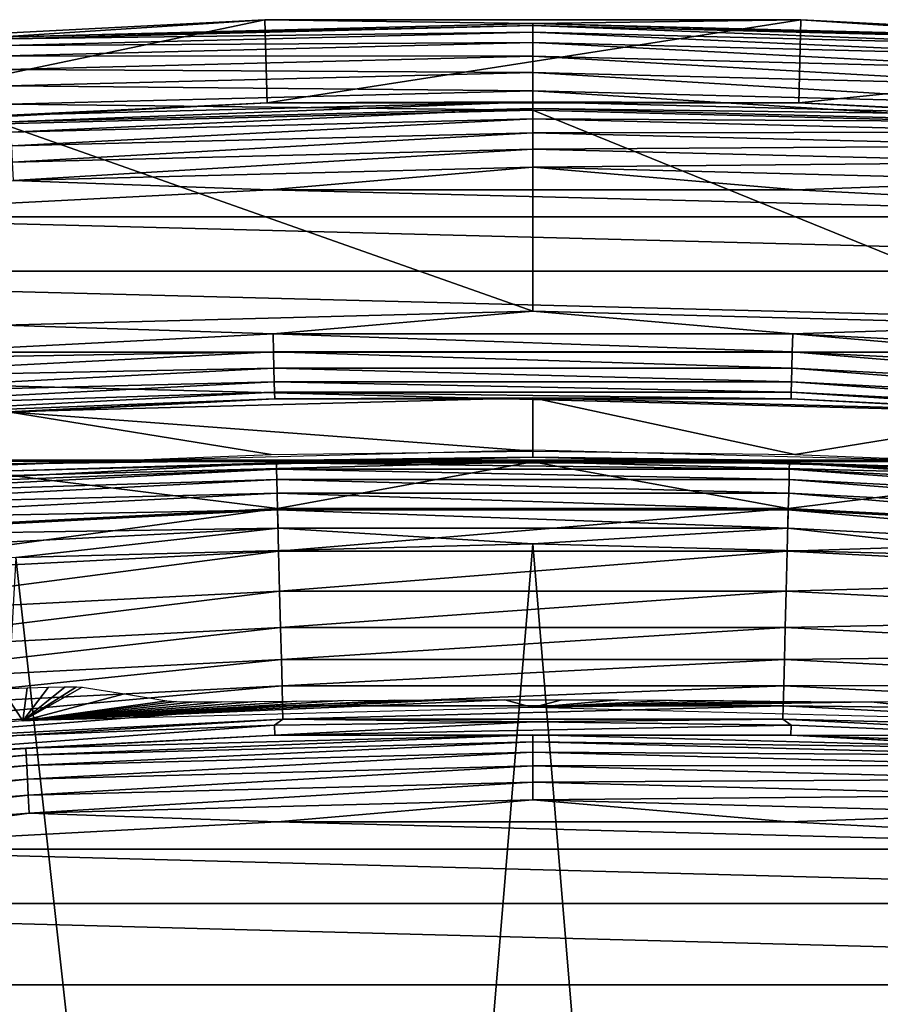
# Model space of a CAD drawing. Header units: millimetres. Extents: x -60 to 60, y -60 to 60.
# Tile 239 of 256: x -2.96 to 2, y 54.3 to 59.97. Entities that reach past the tile are written whole.
import ezdxf

# ---------------------------------------------------------------- set-up
doc = ezdxf.new("R2010")
doc.units = ezdxf.units.MM
doc.header["$LTSCALE"] = 81.481481
for name, color, linetype in [('1', 7, 'CONTINUOUS'), ('101', 7, 'CONTINUOUS'), ('113', 7, 'CONTINUOUS'), ('115', 7, 'CONTINUOUS'), ('117', 7, 'CONTINUOUS'), ('119', 7, 'CONTINUOUS'), ('120', 7, 'CONTINUOUS'), ('121', 7, 'CONTINUOUS'), ('122', 7, 'CONTINUOUS'), ('124', 7, 'CONTINUOUS'), ('2', 7, 'CONTINUOUS'), ('209', 7, 'CONTINUOUS'), ('226', 7, 'CONTINUOUS'), ('228', 7, 'CONTINUOUS'), ('265', 7, 'CONTINUOUS'), ('3', 7, 'CONTINUOUS'), ('99', 7, 'CONTINUOUS')]:
    doc.layers.add(name, color=color, linetype=linetype)

msp = doc.modelspace()

# ---------------------------------------------------------------- linework, layer by layer
at = {"layer": '1', "color": 7, "linetype": 'Continuous', "true_color": 0xf5f5f5}
for points in [[(-1.5195, 58.9916), (4.5542, 58.8352), (-4.5542, 58.8352), (-1.5195, 58.9916)], [(1.5195, 58.9916), (4.5542, 58.8352), (-1.5195, 58.9916), (1.5195, 58.9916)], [(-4.5542, 58.8352), (7.577, 58.5227), (-7.577, 58.5227), (-4.5542, 58.8352)], [(4.5542, 58.8352), (7.577, 58.5227), (-4.5542, 58.8352), (4.5542, 58.8352)], [(-7.577, 58.5227), (10.5796, 58.0551), (-10.5796, 58.0551), (-7.577, 58.5227)], [(7.577, 58.5227), (10.5796, 58.0551), (-7.577, 58.5227), (7.577, 58.5227)], [(-10.5796, 58.0551), (13.5542, 57.4335), (-13.5542, 57.4335), (-10.5796, 58.0551)], [(10.5796, 58.0551), (13.5542, 57.4335), (-10.5796, 58.0551), (10.5796, 58.0551)], [(13.5542, 57.4335), (0, 57.4234), (-13.5542, 57.4335), (13.5542, 57.4335)], [(0, 57.4234), (-3.0053, 57.3447), (-13.5542, 57.4335), (0, 57.4234)], [(3.0053, 57.3447), (0, 57.4234), (13.5542, 57.4335), (3.0053, 57.3447)]]:
    msp.add_3dface(points, dxfattribs=at)
at = {"layer": '101', "color": 7, "linetype": 'Continuous', "true_color": 0xf5f5f5}
for points in [[(0, 57.7914, 28.0087), (-3.0246, 57.7122, 28.0087), (0, 57.4857, 10.4913), (0, 57.7914, 28.0087)], [(1.5093, 57.4658, 10.4913), (0, 57.7914, 28.0087), (0, 57.4857, 10.4913), (1.5093, 57.4658, 10.4913)], [(3.0246, 57.7122, 28.0087), (0, 57.7914, 28.0087), (1.5093, 57.4658, 10.4913), (3.0246, 57.7122, 28.0087)], [(0, 57.4857, 10.4913), (-3.0246, 57.7122, 28.0087), (-1.5093, 57.4658, 10.4913), (0, 57.4857, 10.4913)], [(-1.5093, 57.4658, 10.4913), (-3.0246, 57.7122, 28.0087), (-3.0176, 57.4064, 10.4913), (-1.5093, 57.4658, 10.4913)], [(3.0176, 57.4064, 10.4913), (3.0246, 57.7122, 28.0087), (1.5093, 57.4658, 10.4913), (3.0176, 57.4064, 10.4913)]]:
    msp.add_3dface(points, dxfattribs=at)
at = {"layer": '113', "color": 7, "linetype": 'Continuous', "true_color": 0xf5f5f5}
for points in [[(-1.4888, 55.9057, -1.4215), (-4.4575, 55.6895, -2.5262), (-2.9765, 55.8462, -1.4215), (-1.4888, 55.9057, -1.4215)], [(-1.4872, 55.8478, -2.5262), (-4.4575, 55.6895, -2.5262), (-1.4888, 55.9057, -1.4215), (-1.4872, 55.8478, -2.5262)], [(0, 55.9255, -1.4215), (-1.4872, 55.8478, -2.5262), (-1.4888, 55.9057, -1.4215), (0, 55.9255, -1.4215)], [(1.4888, 55.9057, -1.4215), (-1.4872, 55.8478, -2.5262), (0, 55.9255, -1.4215), (1.4888, 55.9057, -1.4215)], [(1.4872, 55.8478, -2.5262), (-1.4872, 55.8478, -2.5262), (1.4888, 55.9057, -1.4215), (1.4872, 55.8478, -2.5262)], [(2.9765, 55.8462, -1.4215), (1.4872, 55.8478, -2.5262), (1.4888, 55.9057, -1.4215), (2.9765, 55.8462, -1.4215)], [(4.4621, 55.7472, -1.4215), (1.4872, 55.8478, -2.5262), (2.9765, 55.8462, -1.4215), (4.4621, 55.7472, -1.4215)], [(4.4575, 55.6895, -2.5262), (1.4872, 55.8478, -2.5262), (4.4621, 55.7472, -1.4215), (4.4575, 55.6895, -2.5262)]]:
    msp.add_3dface(points, dxfattribs=at)
at = {"layer": '115', "color": 7, "linetype": 'Continuous', "true_color": 0xf5f5f5}
for points in [[(-4.4575, 55.6895, -2.5262), (-1.4872, 55.8478, -2.5262), (-2.923, 55.7737, -2.633), (-4.4575, 55.6895, -2.5262)], [(0, 55.8503, -2.633), (-2.9209, 55.7338, -2.7337), (-2.923, 55.7737, -2.633), (0, 55.8503, -2.633)], [(-1.4872, 55.8478, -2.5262), (0, 55.8503, -2.633), (-2.923, 55.7737, -2.633), (-1.4872, 55.8478, -2.5262)], [(0, 55.8103, -2.7337), (-2.9209, 55.7338, -2.7337), (0, 55.8503, -2.633), (0, 55.8103, -2.7337)], [(-1.4872, 55.8478, -2.5262), (1.4872, 55.8478, -2.5262), (0, 55.8503, -2.633), (-1.4872, 55.8478, -2.5262)], [(2.923, 55.7737, -2.633), (0, 55.8103, -2.7337), (0, 55.8503, -2.633), (2.923, 55.7737, -2.633)], [(1.4872, 55.8478, -2.5262), (2.923, 55.7737, -2.633), (0, 55.8503, -2.633), (1.4872, 55.8478, -2.5262)], [(1.4872, 55.8478, -2.5262), (4.4575, 55.6895, -2.5262), (2.923, 55.7737, -2.633), (1.4872, 55.8478, -2.5262)], [(0, 55.8103, -2.7337), (-2.9177, 55.6732, -2.8235), (-2.9209, 55.7338, -2.7337), (0, 55.8103, -2.7337)], [(0, 55.7496, -2.8235), (-2.9177, 55.6732, -2.8235), (0, 55.8103, -2.7337), (0, 55.7496, -2.8235)], [(2.9209, 55.7338, -2.7337), (0, 55.8103, -2.7337), (2.923, 55.7737, -2.633), (2.9209, 55.7338, -2.7337)], [(2.9209, 55.7338, -2.7337), (0, 55.7496, -2.8235), (0, 55.8103, -2.7337), (2.9209, 55.7338, -2.7337)], [(-2.923, 55.7737, -2.633), (-5.8338, 55.5046, -2.7337), (-5.8379, 55.5443, -2.633), (-2.923, 55.7737, -2.633)], [(-4.4575, 55.6895, -2.5262), (-2.923, 55.7737, -2.633), (-5.8379, 55.5443, -2.633), (-4.4575, 55.6895, -2.5262)], [(-2.9209, 55.7338, -2.7337), (-5.8338, 55.5046, -2.7337), (-2.923, 55.7737, -2.633), (-2.9209, 55.7338, -2.7337)], [(-2.9209, 55.7338, -2.7337), (-5.8274, 55.4442, -2.8235), (-5.8338, 55.5046, -2.7337), (-2.9209, 55.7338, -2.7337)], [(-2.9177, 55.6732, -2.8235), (-5.8274, 55.4442, -2.8235), (-2.9209, 55.7338, -2.7337), (-2.9177, 55.6732, -2.8235)], [(0, 55.7496, -2.8235), (-2.9136, 55.5946, -2.898), (-2.9177, 55.6732, -2.8235), (0, 55.7496, -2.8235)], [(0, 55.6709, -2.898), (-2.9136, 55.5946, -2.898), (0, 55.7496, -2.8235), (0, 55.6709, -2.898)], [(2.9177, 55.6732, -2.8235), (0, 55.6709, -2.898), (0, 55.7496, -2.8235), (2.9177, 55.6732, -2.8235)], [(2.9177, 55.6732, -2.8235), (0, 55.7496, -2.8235), (2.9209, 55.7338, -2.7337), (2.9177, 55.6732, -2.8235)], [(-2.9177, 55.6732, -2.8235), (-5.8192, 55.366, -2.898), (-5.8274, 55.4442, -2.8235), (-2.9177, 55.6732, -2.8235)], [(-2.9136, 55.5946, -2.898), (-5.8192, 55.366, -2.898), (-2.9177, 55.6732, -2.8235), (-2.9136, 55.5946, -2.898)], [(0, 55.6709, -2.898), (-2.9087, 55.5019, -2.9539), (-2.9136, 55.5946, -2.898), (0, 55.6709, -2.898)], [(0, 55.5781, -2.9539), (-2.9087, 55.5019, -2.9539), (0, 55.6709, -2.898), (0, 55.5781, -2.9539)], [(2.9136, 55.5946, -2.898), (0, 55.6709, -2.898), (2.9177, 55.6732, -2.8235), (2.9136, 55.5946, -2.898)], [(2.9136, 55.5946, -2.898), (0, 55.5781, -2.9539), (0, 55.6709, -2.898), (2.9136, 55.5946, -2.898)], [(-2.9136, 55.5946, -2.898), (-5.8095, 55.2736, -2.9539), (-5.8192, 55.366, -2.898), (-2.9136, 55.5946, -2.898)], [(-2.9087, 55.5019, -2.9539), (-5.8095, 55.2736, -2.9539), (-2.9136, 55.5946, -2.898), (-2.9087, 55.5019, -2.9539)], [(0, 55.5781, -2.9539), (-2.9034, 55.3993, -2.9884), (-2.9087, 55.5019, -2.9539), (0, 55.5781, -2.9539)], [(0, 55.4754, -2.9884), (-2.9034, 55.3993, -2.9884), (0, 55.5781, -2.9539), (0, 55.4754, -2.9884)], [(2.9087, 55.5019, -2.9539), (0, 55.5781, -2.9539), (2.9136, 55.5946, -2.898), (2.9087, 55.5019, -2.9539)], [(2.9087, 55.5019, -2.9539), (0, 55.4754, -2.9884), (0, 55.5781, -2.9539), (2.9087, 55.5019, -2.9539)], [(-2.9087, 55.5019, -2.9539), (-5.7988, 55.1715, -2.9884), (-5.8095, 55.2736, -2.9539), (-2.9087, 55.5019, -2.9539)], [(-2.9034, 55.3993, -2.9884), (-5.7988, 55.1715, -2.9884), (-2.9087, 55.5019, -2.9539), (-2.9034, 55.3993, -2.9884)], [(2.9034, 55.3993, -2.9884), (0, 55.4754, -2.9884), (2.9087, 55.5019, -2.9539), (2.9034, 55.3993, -2.9884)], [(0, 55.4754, -2.9884), (-1.4739, 55.3487, -3), (-2.9034, 55.3993, -2.9884), (0, 55.4754, -2.9884)], [(1.4739, 55.3487, -3), (-1.4739, 55.3487, -3), (0, 55.4754, -2.9884), (1.4739, 55.3487, -3)], [(2.9034, 55.3993, -2.9884), (1.4739, 55.3487, -3), (0, 55.4754, -2.9884), (2.9034, 55.3993, -2.9884)], [(-2.9034, 55.3993, -2.9884), (-4.4177, 55.1918, -3), (-5.7988, 55.1715, -2.9884), (-2.9034, 55.3993, -2.9884)], [(-1.4739, 55.3487, -3), (-4.4177, 55.1918, -3), (-2.9034, 55.3993, -2.9884), (-1.4739, 55.3487, -3)], [(4.4177, 55.1918, -3), (1.4739, 55.3487, -3), (2.9034, 55.3993, -2.9884), (4.4177, 55.1918, -3)]]:
    msp.add_3dface(points, dxfattribs=at)
at = {"layer": '117', "color": 7, "linetype": 'Continuous', "true_color": 0xf5f5f5}
for points in [[(-3.0053, 57.3447), (0, 57.4234), (-1.4721, 57.1544, -0.021), (-3.0053, 57.3447)], [(-1.4721, 57.1544, -0.021), (0, 57.4234), (1.4721, 57.1544, -0.021), (-1.4721, 57.1544, -0.021)], [(0, 57.4234), (3.0053, 57.3447), (1.4721, 57.1544, -0.021), (0, 57.4234)], [(-4.4124, 57.0028, -0.021), (-3.0053, 57.3447), (-1.4721, 57.1544, -0.021), (-4.4124, 57.0028, -0.021)], [(1.4721, 57.1544, -0.021), (3.0053, 57.3447), (4.4124, 57.0028, -0.021), (1.4721, 57.1544, -0.021)], [(-4.4124, 57.0028, -0.021), (-1.4721, 57.1544, -0.021), (-4.3935, 56.7585, -0.0841), (-4.4124, 57.0028, -0.021)], [(-4.3935, 56.7585, -0.0841), (-1.4721, 57.1544, -0.021), (-1.4658, 56.9094, -0.0841), (-4.3935, 56.7585, -0.0841)], [(-1.4721, 57.1544, -0.021), (1.4721, 57.1544, -0.021), (-1.4658, 56.9094, -0.0841), (-1.4721, 57.1544, -0.021)], [(-1.4658, 56.9094, -0.0841), (1.4721, 57.1544, -0.021), (1.4658, 56.9094, -0.0841), (-1.4658, 56.9094, -0.0841)], [(1.4721, 57.1544, -0.021), (4.4124, 57.0028, -0.021), (1.4658, 56.9094, -0.0841), (1.4721, 57.1544, -0.021)], [(1.4658, 56.9094, -0.0841), (4.4124, 57.0028, -0.021), (4.3935, 56.7585, -0.0841), (1.4658, 56.9094, -0.0841)], [(-4.3935, 56.7585, -0.0841), (-1.4658, 56.9094, -0.0841), (-4.3756, 56.5282, -0.1875), (-4.3935, 56.7585, -0.0841)], [(-4.3756, 56.5282, -0.1875), (-1.4658, 56.9094, -0.0841), (-1.4598, 56.6785, -0.1875), (-4.3756, 56.5282, -0.1875)], [(-1.4658, 56.9094, -0.0841), (1.4658, 56.9094, -0.0841), (-1.4598, 56.6785, -0.1875), (-1.4658, 56.9094, -0.0841)], [(-1.4598, 56.6785, -0.1875), (1.4658, 56.9094, -0.0841), (1.4598, 56.6785, -0.1875), (-1.4598, 56.6785, -0.1875)], [(1.4658, 56.9094, -0.0841), (4.3935, 56.7585, -0.0841), (1.4598, 56.6785, -0.1875), (1.4658, 56.9094, -0.0841)], [(1.4598, 56.6785, -0.1875), (4.3935, 56.7585, -0.0841), (4.3756, 56.5282, -0.1875), (1.4598, 56.6785, -0.1875)], [(-4.3756, 56.5282, -0.1875), (-1.4598, 56.6785, -0.1875), (-4.3594, 56.3186, -0.3282), (-4.3756, 56.5282, -0.1875)], [(-4.3594, 56.3186, -0.3282), (-1.4598, 56.6785, -0.1875), (-1.4544, 56.4683, -0.3282), (-4.3594, 56.3186, -0.3282)], [(-1.4598, 56.6785, -0.1875), (1.4598, 56.6785, -0.1875), (-1.4544, 56.4683, -0.3282), (-1.4598, 56.6785, -0.1875)], [(-1.4544, 56.4683, -0.3282), (1.4598, 56.6785, -0.1875), (1.4544, 56.4683, -0.3282), (-1.4544, 56.4683, -0.3282)], [(1.4598, 56.6785, -0.1875), (4.3756, 56.5282, -0.1875), (1.4544, 56.4683, -0.3282), (1.4598, 56.6785, -0.1875)], [(1.4544, 56.4683, -0.3282), (4.3756, 56.5282, -0.1875), (4.3594, 56.3186, -0.3282), (1.4544, 56.4683, -0.3282)], [(-4.3594, 56.3186, -0.3282), (-1.4544, 56.4683, -0.3282), (-4.3452, 56.1355, -0.5022), (-4.3594, 56.3186, -0.3282)], [(-4.3452, 56.1355, -0.5022), (-1.4544, 56.4683, -0.3282), (-1.4497, 56.2847, -0.5022), (-4.3452, 56.1355, -0.5022)], [(-1.4544, 56.4683, -0.3282), (1.4544, 56.4683, -0.3282), (-1.4497, 56.2847, -0.5022), (-1.4544, 56.4683, -0.3282)], [(-1.4497, 56.2847, -0.5022), (1.4544, 56.4683, -0.3282), (1.4497, 56.2847, -0.5022), (-1.4497, 56.2847, -0.5022)], [(1.4544, 56.4683, -0.3282), (4.3594, 56.3186, -0.3282), (1.4497, 56.2847, -0.5022), (1.4544, 56.4683, -0.3282)], [(1.4497, 56.2847, -0.5022), (4.3594, 56.3186, -0.3282), (4.3452, 56.1355, -0.5022), (1.4497, 56.2847, -0.5022)], [(-4.3452, 56.1355, -0.5022), (-1.4497, 56.2847, -0.5022), (-4.3335, 55.9842, -0.7047), (-4.3452, 56.1355, -0.5022)], [(-4.3335, 55.9842, -0.7047), (-1.4497, 56.2847, -0.5022), (-1.4458, 56.133, -0.7047), (-4.3335, 55.9842, -0.7047)], [(-1.4497, 56.2847, -0.5022), (1.4497, 56.2847, -0.5022), (-1.4458, 56.133, -0.7047), (-1.4497, 56.2847, -0.5022)], [(-1.4458, 56.133, -0.7047), (1.4497, 56.2847, -0.5022), (1.4458, 56.133, -0.7047), (-1.4458, 56.133, -0.7047)], [(1.4497, 56.2847, -0.5022), (4.3452, 56.1355, -0.5022), (1.4458, 56.133, -0.7047), (1.4497, 56.2847, -0.5022)], [(-4.3335, 55.9842, -0.7047), (-1.4458, 56.133, -0.7047), (-4.3246, 55.8689, -0.9298), (-4.3335, 55.9842, -0.7047)], [(-4.3246, 55.8689, -0.9298), (-1.4458, 56.133, -0.7047), (-1.4428, 56.0175, -0.9298), (-4.3246, 55.8689, -0.9298)], [(-1.4458, 56.133, -0.7047), (1.4458, 56.133, -0.7047), (-1.4428, 56.0175, -0.9298), (-1.4458, 56.133, -0.7047)], [(-1.4428, 56.0175, -0.9298), (1.4458, 56.133, -0.7047), (1.4428, 56.0175, -0.9298), (-1.4428, 56.0175, -0.9298)], [(1.4458, 56.133, -0.7047), (4.3335, 55.9842, -0.7047), (1.4428, 56.0175, -0.9298), (1.4458, 56.133, -0.7047)], [(1.4458, 56.133, -0.7047), (4.3452, 56.1355, -0.5022), (4.3335, 55.9842, -0.7047), (1.4458, 56.133, -0.7047)], [(-4.3246, 55.8689, -0.9298), (-1.4428, 56.0175, -0.9298), (-4.3187, 55.7931, -1.1711), (-4.3246, 55.8689, -0.9298)], [(-4.3187, 55.7931, -1.1711), (-1.4428, 56.0175, -0.9298), (-1.4409, 55.9414, -1.1711), (-4.3187, 55.7931, -1.1711)], [(-1.4428, 56.0175, -0.9298), (1.4428, 56.0175, -0.9298), (-1.4409, 55.9414, -1.1711), (-1.4428, 56.0175, -0.9298)], [(-1.4409, 55.9414, -1.1711), (1.4428, 56.0175, -0.9298), (1.4409, 55.9414, -1.1711), (-1.4409, 55.9414, -1.1711)], [(1.4428, 56.0175, -0.9298), (4.3246, 55.8689, -0.9298), (1.4409, 55.9414, -1.1711), (1.4428, 56.0175, -0.9298)], [(1.4428, 56.0175, -0.9298), (4.3335, 55.9842, -0.7047), (4.3246, 55.8689, -0.9298), (1.4428, 56.0175, -0.9298)], [(-2.9765, 55.8462, -1.4215), (-4.3187, 55.7931, -1.1711), (-1.4409, 55.9414, -1.1711), (-2.9765, 55.8462, -1.4215)], [(-1.4888, 55.9057, -1.4215), (-2.9765, 55.8462, -1.4215), (-1.4409, 55.9414, -1.1711), (-1.4888, 55.9057, -1.4215)], [(0, 55.9255, -1.4215), (-1.4888, 55.9057, -1.4215), (-1.4409, 55.9414, -1.1711), (0, 55.9255, -1.4215)], [(0, 55.9255, -1.4215), (-1.4409, 55.9414, -1.1711), (1.4409, 55.9414, -1.1711), (0, 55.9255, -1.4215)], [(1.4888, 55.9057, -1.4215), (0, 55.9255, -1.4215), (1.4409, 55.9414, -1.1711), (1.4888, 55.9057, -1.4215)], [(1.4409, 55.9414, -1.1711), (4.3246, 55.8689, -0.9298), (4.3187, 55.7931, -1.1711), (1.4409, 55.9414, -1.1711)], [(1.4888, 55.9057, -1.4215), (1.4409, 55.9414, -1.1711), (4.3187, 55.7931, -1.1711), (1.4888, 55.9057, -1.4215)], [(2.9765, 55.8462, -1.4215), (1.4888, 55.9057, -1.4215), (4.3187, 55.7931, -1.1711), (2.9765, 55.8462, -1.4215)]]:
    msp.add_3dface(points, dxfattribs=at)
at = {"layer": '119', "color": 7, "linetype": 'Continuous', "true_color": 0xf5f5f5}
for points in [[(-4.5928, 59.3336, 0.4913), (-1.5323, 59.4914, 0.4913), (-3.0135, 59.4207, 0.382), (-4.5928, 59.3336, 0.4913)], [(-1.5323, 59.4914, 0.4913), (0, 59.4971, 0.382), (-3.0135, 59.4207, 0.382), (-1.5323, 59.4914, 0.4913)], [(0, 59.4971, 0.382), (-3.0116, 59.3828, 0.2779), (-3.0135, 59.4207, 0.382), (0, 59.4971, 0.382)], [(0, 59.4591, 0.2779), (-3.0116, 59.3828, 0.2779), (0, 59.4971, 0.382), (0, 59.4591, 0.2779)], [(-1.5323, 59.4914, 0.4913), (1.5323, 59.4914, 0.4913), (0, 59.4971, 0.382), (-1.5323, 59.4914, 0.4913)], [(1.5323, 59.4914, 0.4913), (3.0135, 59.4207, 0.382), (0, 59.4971, 0.382), (1.5323, 59.4914, 0.4913)], [(3.0135, 59.4207, 0.382), (0, 59.4591, 0.2779), (0, 59.4971, 0.382), (3.0135, 59.4207, 0.382)], [(1.5323, 59.4914, 0.4913), (4.5928, 59.3336, 0.4913), (3.0135, 59.4207, 0.382), (1.5323, 59.4914, 0.4913)], [(0, 59.4591, 0.2779), (-3.0085, 59.3229, 0.1846), (-3.0116, 59.3828, 0.2779), (0, 59.4591, 0.2779)], [(0, 59.3992, 0.1846), (-3.0085, 59.3229, 0.1846), (0, 59.4591, 0.2779), (0, 59.3992, 0.1846)], [(3.0116, 59.3828, 0.2779), (0, 59.4591, 0.2779), (3.0135, 59.4207, 0.382), (3.0116, 59.3828, 0.2779)], [(3.0116, 59.3828, 0.2779), (0, 59.3992, 0.1846), (0, 59.4591, 0.2779), (3.0116, 59.3828, 0.2779)], [(0, 59.3992, 0.1846), (-3.0045, 59.244, 0.1069), (-3.0085, 59.3229, 0.1846), (0, 59.3992, 0.1846)], [(0, 59.3202, 0.1069), (-3.0045, 59.244, 0.1069), (0, 59.3992, 0.1846), (0, 59.3202, 0.1069)], [(3.0085, 59.3229, 0.1846), (0, 59.3992, 0.1846), (3.0116, 59.3828, 0.2779), (3.0085, 59.3229, 0.1846)], [(3.0085, 59.3229, 0.1846), (0, 59.3202, 0.1069), (0, 59.3992, 0.1846), (3.0085, 59.3229, 0.1846)], [(0, 59.3202, 0.1069), (-2.9997, 59.15, 0.0485), (-3.0045, 59.244, 0.1069), (0, 59.3202, 0.1069)], [(0, 59.226, 0.0485), (-2.9997, 59.15, 0.0485), (0, 59.3202, 0.1069), (0, 59.226, 0.0485)], [(3.0045, 59.244, 0.1069), (0, 59.3202, 0.1069), (3.0085, 59.3229, 0.1846), (3.0045, 59.244, 0.1069)], [(3.0045, 59.244, 0.1069), (0, 59.226, 0.0485), (0, 59.3202, 0.1069), (3.0045, 59.244, 0.1069)], [(2.9997, 59.15, 0.0485), (0, 59.226, 0.0485), (3.0045, 59.244, 0.1069), (2.9997, 59.15, 0.0485)], [(0, 59.226, 0.0485), (-2.9944, 59.0453, 0.0123), (-2.9997, 59.15, 0.0485), (0, 59.226, 0.0485)], [(0, 59.1212, 0.0123), (-2.9944, 59.0453, 0.0123), (0, 59.226, 0.0485), (0, 59.1212, 0.0123)], [(2.9997, 59.15, 0.0485), (0, 59.1212, 0.0123), (0, 59.226, 0.0485), (2.9997, 59.15, 0.0485)], [(2.9944, 59.0453, 0.0123), (0, 59.1212, 0.0123), (2.9997, 59.15, 0.0485), (2.9944, 59.0453, 0.0123)], [(0, 59.1212, 0.0123), (-1.5195, 58.9916), (-2.9944, 59.0453, 0.0123), (0, 59.1212, 0.0123)], [(1.5195, 58.9916), (-1.5195, 58.9916), (0, 59.1212, 0.0123), (1.5195, 58.9916)], [(2.9944, 59.0453, 0.0123), (1.5195, 58.9916), (0, 59.1212, 0.0123), (2.9944, 59.0453, 0.0123)], [(-1.5195, 58.9916), (-4.5542, 58.8352), (-2.9944, 59.0453, 0.0123), (-1.5195, 58.9916)], [(4.5542, 58.8352), (1.5195, 58.9916), (2.9944, 59.0453, 0.0123), (4.5542, 58.8352)]]:
    msp.add_3dface(points, dxfattribs=at)
at = {"layer": '120', "color": 7, "linetype": 'Continuous', "true_color": 0xf5f5f5}
for points in [[(-1.5446, 59.9714, 28), (-4.6299, 59.8123, 28), (-3.0862, 59.8705, 28), (-1.5446, 59.9714, 28)], [(0, 59.95, 28), (-1.5446, 59.9714, 28), (-3.0862, 59.8705, 28), (0, 59.95, 28)], [(1.5446, 59.9714, 28), (-1.5446, 59.9714, 28), (0, 59.95, 28), (1.5446, 59.9714, 28)], [(1.5446, 59.9714, 28), (0, 59.95, 28), (3.0862, 59.8705, 28), (1.5446, 59.9714, 28)], [(4.6299, 59.8123, 28), (1.5446, 59.9714, 28), (3.0862, 59.8705, 28), (4.6299, 59.8123, 28)]]:
    msp.add_3dface(points, dxfattribs=at)
at = {"layer": '121', "color": 7, "linetype": 'Continuous', "true_color": 0xf5f5f5}
for points in [[(3.0862, 59.8705, 28), (0, 59.95, 28), (3.0358, 59.8605, 28.1113), (3.0862, 59.8705, 28)], [(0, 59.95, 28), (0, 59.9375, 28.1113), (3.0358, 59.8605, 28.1113), (0, 59.95, 28)], [(0, 59.9004, 28.217), (3.0339, 59.8236, 28.217), (0, 59.9375, 28.1113), (0, 59.9004, 28.217)], [(0, 59.9375, 28.1113), (3.0339, 59.8236, 28.217), (3.0358, 59.8605, 28.1113), (0, 59.9375, 28.1113)], [(0, 59.8408, 28.3119), (3.0309, 59.764, 28.3119), (0, 59.9004, 28.217), (0, 59.8408, 28.3119)], [(0, 59.9004, 28.217), (3.0309, 59.764, 28.3119), (3.0339, 59.8236, 28.217), (0, 59.9004, 28.217)], [(0, 59.7615, 28.3911), (3.0269, 59.6848, 28.3911), (0, 59.8408, 28.3119), (0, 59.7615, 28.3911)], [(0, 59.8408, 28.3119), (3.0269, 59.6848, 28.3911), (3.0309, 59.764, 28.3119), (0, 59.8408, 28.3119)], [(0, 59.6665, 28.4507), (3.0221, 59.59, 28.4507), (0, 59.7615, 28.3911), (0, 59.6665, 28.4507)], [(0, 59.7615, 28.3911), (3.0221, 59.59, 28.4507), (3.0269, 59.6848, 28.3911), (0, 59.7615, 28.3911)], [(0, 59.5607, 28.4876), (3.0167, 59.4843, 28.4876), (0, 59.6665, 28.4507), (0, 59.5607, 28.4876)], [(0, 59.6665, 28.4507), (3.0167, 59.4843, 28.4876), (3.0221, 59.59, 28.4507), (0, 59.6665, 28.4507)], [(0, 59.5607, 28.4876), (3.06, 59.3712, 28.5), (3.0167, 59.4843, 28.4876), (0, 59.5607, 28.4876)], [(0, 59.45, 28.5), (3.06, 59.3712, 28.5), (0, 59.5607, 28.4876), (0, 59.45, 28.5)]]:
    msp.add_3dface(points, dxfattribs=at)
at = {"layer": '122', "color": 7, "linetype": 'Continuous', "true_color": 0xf5f5f5}
for points in [[(0, 59.95, 28), (-3.0862, 59.8705, 28), (0, 59.9375, 28.1113), (0, 59.95, 28)], [(0, 59.9375, 28.1113), (-3.0862, 59.8705, 28), (-3.0358, 59.8605, 28.1113), (0, 59.9375, 28.1113)], [(0, 59.9004, 28.217), (0, 59.9375, 28.1113), (-3.0358, 59.8605, 28.1113), (0, 59.9004, 28.217)], [(-3.0339, 59.8236, 28.217), (0, 59.9004, 28.217), (-3.0358, 59.8605, 28.1113), (-3.0339, 59.8236, 28.217)], [(0, 59.8408, 28.3119), (0, 59.9004, 28.217), (-3.0339, 59.8236, 28.217), (0, 59.8408, 28.3119)], [(-3.0309, 59.764, 28.3119), (0, 59.8408, 28.3119), (-3.0339, 59.8236, 28.217), (-3.0309, 59.764, 28.3119)], [(0, 59.7615, 28.3911), (0, 59.8408, 28.3119), (-3.0309, 59.764, 28.3119), (0, 59.7615, 28.3911)], [(-3.0269, 59.6848, 28.3911), (0, 59.7615, 28.3911), (-3.0309, 59.764, 28.3119), (-3.0269, 59.6848, 28.3911)], [(0, 59.6665, 28.4507), (0, 59.7615, 28.3911), (-3.0269, 59.6848, 28.3911), (0, 59.6665, 28.4507)], [(-3.0221, 59.59, 28.4507), (0, 59.6665, 28.4507), (-3.0269, 59.6848, 28.3911), (-3.0221, 59.59, 28.4507)], [(0, 59.5607, 28.4876), (0, 59.6665, 28.4507), (-3.0221, 59.59, 28.4507), (0, 59.5607, 28.4876)], [(-3.0167, 59.4843, 28.4876), (0, 59.5607, 28.4876), (-3.0221, 59.59, 28.4507), (-3.0167, 59.4843, 28.4876)], [(0, 59.45, 28.5), (0, 59.5607, 28.4876), (-3.0167, 59.4843, 28.4876), (0, 59.45, 28.5)], [(-3.06, 59.3712, 28.5), (0, 59.45, 28.5), (-3.0167, 59.4843, 28.4876), (-3.06, 59.3712, 28.5)]]:
    msp.add_3dface(points, dxfattribs=at)
at = {"layer": '124', "color": 7, "linetype": 'Continuous', "true_color": 0xf5f5f5}
for points in [[(0, 58.2913, 28.5), (-3.0508, 58.2115, 28.5), (-1.498, 58.162, 28.4877), (0, 58.2913, 28.5)], [(1.498, 58.162, 28.4877), (0, 58.2913, 28.5), (-1.498, 58.162, 28.4877), (1.498, 58.162, 28.4877)], [(3.0508, 58.2115, 28.5), (0, 58.2913, 28.5), (1.498, 58.162, 28.4877), (3.0508, 58.2115, 28.5)], [(-1.498, 58.162, 28.4877), (-3.0508, 58.2115, 28.5), (-4.4902, 58.0078, 28.4877), (-1.498, 58.162, 28.4877)], [(-1.498, 58.162, 28.4877), (-4.4902, 58.0078, 28.4877), (-1.4954, 58.0573, 28.4515), (-1.498, 58.162, 28.4877)], [(1.498, 58.162, 28.4877), (-1.498, 58.162, 28.4877), (1.4954, 58.0573, 28.4515), (1.498, 58.162, 28.4877)], [(1.4954, 58.0573, 28.4515), (-1.498, 58.162, 28.4877), (-1.4954, 58.0573, 28.4515), (1.4954, 58.0573, 28.4515)], [(4.4821, 57.9033, 28.4515), (1.498, 58.162, 28.4877), (1.4954, 58.0573, 28.4515), (4.4821, 57.9033, 28.4515)], [(4.4902, 58.0078, 28.4877), (3.0508, 58.2115, 28.5), (1.498, 58.162, 28.4877), (4.4902, 58.0078, 28.4877)], [(4.4902, 58.0078, 28.4877), (1.498, 58.162, 28.4877), (4.4821, 57.9033, 28.4515), (4.4902, 58.0078, 28.4877)], [(-1.4954, 58.0573, 28.4515), (-4.4902, 58.0078, 28.4877), (-4.4821, 57.9033, 28.4515), (-1.4954, 58.0573, 28.4515)], [(-1.4954, 58.0573, 28.4515), (-4.4821, 57.9033, 28.4515), (-1.4929, 57.9631, 28.3931), (-1.4954, 58.0573, 28.4515)], [(1.4954, 58.0573, 28.4515), (-1.4954, 58.0573, 28.4515), (1.4929, 57.9631, 28.3931), (1.4954, 58.0573, 28.4515)], [(1.4929, 57.9631, 28.3931), (-1.4954, 58.0573, 28.4515), (-1.4929, 57.9631, 28.3931), (1.4929, 57.9631, 28.3931)], [(4.4748, 57.8094, 28.3931), (1.4954, 58.0573, 28.4515), (1.4929, 57.9631, 28.3931), (4.4748, 57.8094, 28.3931)], [(4.4821, 57.9033, 28.4515), (1.4954, 58.0573, 28.4515), (4.4748, 57.8094, 28.3931), (4.4821, 57.9033, 28.4515)], [(-1.4929, 57.9631, 28.3931), (-4.4821, 57.9033, 28.4515), (-4.4748, 57.8094, 28.3931), (-1.4929, 57.9631, 28.3931)], [(-1.4929, 57.9631, 28.3931), (-4.4748, 57.8094, 28.3931), (-1.4909, 57.8842, 28.3154), (-1.4929, 57.9631, 28.3931)], [(1.4929, 57.9631, 28.3931), (-1.4929, 57.9631, 28.3931), (1.4909, 57.8842, 28.3154), (1.4929, 57.9631, 28.3931)], [(1.4909, 57.8842, 28.3154), (-1.4929, 57.9631, 28.3931), (-1.4909, 57.8842, 28.3154), (1.4909, 57.8842, 28.3154)], [(4.4687, 57.7307, 28.3154), (1.4929, 57.9631, 28.3931), (1.4909, 57.8842, 28.3154), (4.4687, 57.7307, 28.3154)], [(4.4748, 57.8094, 28.3931), (1.4929, 57.9631, 28.3931), (4.4687, 57.7307, 28.3154), (4.4748, 57.8094, 28.3931)], [(-1.4909, 57.8842, 28.3154), (-4.4748, 57.8094, 28.3931), (-4.4687, 57.7307, 28.3154), (-1.4909, 57.8842, 28.3154)], [(-1.4909, 57.8842, 28.3154), (-4.4687, 57.7307, 28.3154), (-1.4893, 57.8242, 28.2221), (-1.4909, 57.8842, 28.3154)], [(1.4893, 57.8242, 28.2221), (-1.4909, 57.8842, 28.3154), (-1.4893, 57.8242, 28.2221), (1.4893, 57.8242, 28.2221)], [(1.4909, 57.8842, 28.3154), (-1.4909, 57.8842, 28.3154), (1.4893, 57.8242, 28.2221), (1.4909, 57.8842, 28.3154)], [(4.4641, 57.6709, 28.2221), (1.4909, 57.8842, 28.3154), (1.4893, 57.8242, 28.2221), (4.4641, 57.6709, 28.2221)], [(4.4687, 57.7307, 28.3154), (1.4909, 57.8842, 28.3154), (4.4641, 57.6709, 28.2221), (4.4687, 57.7307, 28.3154)], [(-1.4893, 57.8242, 28.2221), (-4.4687, 57.7307, 28.3154), (-4.4641, 57.6709, 28.2221), (-1.4893, 57.8242, 28.2221)], [(-1.4893, 57.8242, 28.2221), (-4.4641, 57.6709, 28.2221), (-1.4884, 57.7863, 28.118), (-1.4893, 57.8242, 28.2221)], [(1.4893, 57.8242, 28.2221), (-1.4893, 57.8242, 28.2221), (1.4884, 57.7863, 28.118), (1.4893, 57.8242, 28.2221)], [(1.4884, 57.7863, 28.118), (-1.4893, 57.8242, 28.2221), (-1.4884, 57.7863, 28.118), (1.4884, 57.7863, 28.118)], [(4.4612, 57.6331, 28.118), (1.4893, 57.8242, 28.2221), (1.4884, 57.7863, 28.118), (4.4612, 57.6331, 28.118)], [(4.4641, 57.6709, 28.2221), (1.4893, 57.8242, 28.2221), (4.4612, 57.6331, 28.118), (4.4641, 57.6709, 28.2221)], [(-1.4884, 57.7863, 28.118), (-4.4641, 57.6709, 28.2221), (-4.4612, 57.6331, 28.118), (-1.4884, 57.7863, 28.118)], [(-3.0246, 57.7122, 28.0087), (-1.4884, 57.7863, 28.118), (-4.4612, 57.6331, 28.118), (-3.0246, 57.7122, 28.0087)], [(-3.0246, 57.7122, 28.0087), (0, 57.7914, 28.0087), (-1.4884, 57.7863, 28.118), (-3.0246, 57.7122, 28.0087)], [(0, 57.7914, 28.0087), (1.4884, 57.7863, 28.118), (-1.4884, 57.7863, 28.118), (0, 57.7914, 28.0087)], [(0, 57.7914, 28.0087), (3.0246, 57.7122, 28.0087), (1.4884, 57.7863, 28.118), (0, 57.7914, 28.0087)], [(3.0246, 57.7122, 28.0087), (4.4612, 57.6331, 28.118), (1.4884, 57.7863, 28.118), (3.0246, 57.7122, 28.0087)]]:
    msp.add_3dface(points, dxfattribs=at)
at = {"layer": '2', "color": 7, "linetype": 'Continuous', "true_color": 0xf5f5f5}
for points in [[(0, 59.45, 28.5), (-3.06, 59.3712, 28.5), (0, 58.2913, 28.5), (0, 59.45, 28.5)], [(3.06, 59.3712, 28.5), (0, 59.45, 28.5), (3.0508, 58.2115, 28.5), (3.06, 59.3712, 28.5)], [(3.0508, 58.2115, 28.5), (0, 59.45, 28.5), (0, 58.2913, 28.5), (3.0508, 58.2115, 28.5)], [(0, 58.2913, 28.5), (-3.06, 59.3712, 28.5), (-3.0508, 58.2115, 28.5), (0, 58.2913, 28.5)]]:
    msp.add_3dface(points, dxfattribs=at)
at = {"layer": '209', "color": 151, "linetype": 'Continuous', "true_color": 0x7dbfed}
for points in [[(-2.9806, 56.8719, 28.5), (-1.2813, 41.4998, 28.5), (0, 56.95, 28.5), (-2.9806, 56.8719, 28.5)], [(-1.2813, 41.4998, 28.5), (1.2813, 41.4998, 28.5), (0, 56.95, 28.5), (-1.2813, 41.4998, 28.5)], [(0, 56.95, 28.5), (1.2813, 41.4998, 28.5), (2.9806, 56.8719, 28.5), (0, 56.95, 28.5)], [(-3.8393, 41.3417, 28.5), (-1.2813, 41.4998, 28.5), (-2.9806, 56.8719, 28.5), (-3.8393, 41.3417, 28.5)], [(1.2813, 41.4998, 28.5), (3.8393, 41.3417, 28.5), (2.9806, 56.8719, 28.5), (1.2813, 41.4998, 28.5)]]:
    msp.add_3dface(points, dxfattribs=at)
at = {"layer": '226', "color": 151, "linetype": 'Continuous', "true_color": 0x7dbfed}
for points in [[(0, 57.4913, 28), (-3.0089, 57.4125, 28), (0, 57.45, 28), (0, 57.4913, 28)], [(3.0089, 57.4125, 28), (0, 57.4913, 28), (0, 57.45, 28), (3.0089, 57.4125, 28)], [(0, 57.45, 28), (-3.0089, 57.4125, 28), (-3.0067, 57.3713, 28), (0, 57.45, 28)], [(3.0067, 57.3713, 28), (3.0089, 57.4125, 28), (0, 57.45, 28), (3.0067, 57.3713, 28)]]:
    msp.add_3dface(points, dxfattribs=at)
at = {"layer": '228', "color": 151, "linetype": 'Continuous', "true_color": 0x7dbfed}
for points in [[(0, 57.45, 28), (-3.0067, 57.3713, 28), (-1.4789, 57.4184, 28.1113), (0, 57.45, 28)], [(0, 57.45, 28), (-1.4789, 57.4184, 28.1113), (1.4789, 57.4184, 28.1113), (0, 57.45, 28)], [(3.0067, 57.3713, 28), (0, 57.45, 28), (1.4789, 57.4184, 28.1113), (3.0067, 57.3713, 28)], [(-4.4328, 57.2662, 28.1113), (-1.4779, 57.3814, 28.217), (-1.4789, 57.4184, 28.1113), (-4.4328, 57.2662, 28.1113)], [(-3.0067, 57.3713, 28), (-4.4328, 57.2662, 28.1113), (-1.4789, 57.4184, 28.1113), (-3.0067, 57.3713, 28)], [(-4.4299, 57.2292, 28.217), (-1.4779, 57.3814, 28.217), (-4.4328, 57.2662, 28.1113), (-4.4299, 57.2292, 28.217)], [(-4.4299, 57.2292, 28.217), (-1.4764, 57.3218, 28.3119), (-1.4779, 57.3814, 28.217), (-4.4299, 57.2292, 28.217)], [(-1.4779, 57.3814, 28.217), (1.4779, 57.3814, 28.217), (-1.4789, 57.4184, 28.1113), (-1.4779, 57.3814, 28.217)], [(-1.4789, 57.4184, 28.1113), (1.4779, 57.3814, 28.217), (1.4789, 57.4184, 28.1113), (-1.4789, 57.4184, 28.1113)], [(-1.4764, 57.3218, 28.3119), (1.4764, 57.3218, 28.3119), (-1.4779, 57.3814, 28.217), (-1.4764, 57.3218, 28.3119)], [(-1.4779, 57.3814, 28.217), (1.4764, 57.3218, 28.3119), (1.4779, 57.3814, 28.217), (-1.4779, 57.3814, 28.217)], [(1.4764, 57.3218, 28.3119), (4.4253, 57.1698, 28.3119), (1.4779, 57.3814, 28.217), (1.4764, 57.3218, 28.3119)], [(1.4779, 57.3814, 28.217), (4.4299, 57.2292, 28.217), (1.4789, 57.4184, 28.1113), (1.4779, 57.3814, 28.217)], [(1.4779, 57.3814, 28.217), (4.4253, 57.1698, 28.3119), (4.4299, 57.2292, 28.217), (1.4779, 57.3814, 28.217)], [(1.4789, 57.4184, 28.1113), (4.4299, 57.2292, 28.217), (4.4328, 57.2662, 28.1113), (1.4789, 57.4184, 28.1113)], [(3.0067, 57.3713, 28), (1.4789, 57.4184, 28.1113), (4.4328, 57.2662, 28.1113), (3.0067, 57.3713, 28)], [(-4.4253, 57.1698, 28.3119), (-1.4764, 57.3218, 28.3119), (-4.4299, 57.2292, 28.217), (-4.4253, 57.1698, 28.3119)], [(-4.4253, 57.1698, 28.3119), (-1.4744, 57.2425, 28.3911), (-1.4764, 57.3218, 28.3119), (-4.4253, 57.1698, 28.3119)], [(-1.4744, 57.2425, 28.3911), (1.4744, 57.2425, 28.3911), (-1.4764, 57.3218, 28.3119), (-1.4744, 57.2425, 28.3911)], [(-1.4764, 57.3218, 28.3119), (1.4744, 57.2425, 28.3911), (1.4764, 57.3218, 28.3119), (-1.4764, 57.3218, 28.3119)], [(1.4744, 57.2425, 28.3911), (4.4192, 57.0907, 28.3911), (1.4764, 57.3218, 28.3119), (1.4744, 57.2425, 28.3911)], [(1.4764, 57.3218, 28.3119), (4.4192, 57.0907, 28.3911), (4.4253, 57.1698, 28.3119), (1.4764, 57.3218, 28.3119)], [(-4.4192, 57.0907, 28.3911), (-1.4744, 57.2425, 28.3911), (-4.4253, 57.1698, 28.3119), (-4.4192, 57.0907, 28.3911)], [(-4.4192, 57.0907, 28.3911), (-1.4719, 57.1476, 28.4507), (-1.4744, 57.2425, 28.3911), (-4.4192, 57.0907, 28.3911)], [(-1.4744, 57.2425, 28.3911), (1.4719, 57.1476, 28.4507), (1.4744, 57.2425, 28.3911), (-1.4744, 57.2425, 28.3911)], [(-1.4719, 57.1476, 28.4507), (1.4719, 57.1476, 28.4507), (-1.4744, 57.2425, 28.3911), (-1.4719, 57.1476, 28.4507)], [(1.4719, 57.1476, 28.4507), (4.4119, 56.996, 28.4507), (1.4744, 57.2425, 28.3911), (1.4719, 57.1476, 28.4507)], [(1.4744, 57.2425, 28.3911), (4.4119, 56.996, 28.4507), (4.4192, 57.0907, 28.3911), (1.4744, 57.2425, 28.3911)], [(-4.4119, 56.996, 28.4507), (-1.4719, 57.1476, 28.4507), (-4.4192, 57.0907, 28.3911), (-4.4119, 56.996, 28.4507)], [(-4.4119, 56.996, 28.4507), (-1.4692, 57.0418, 28.4876), (-1.4719, 57.1476, 28.4507), (-4.4119, 56.996, 28.4507)], [(-1.4692, 57.0418, 28.4876), (1.4692, 57.0418, 28.4876), (-1.4719, 57.1476, 28.4507), (-1.4692, 57.0418, 28.4876)], [(-1.4719, 57.1476, 28.4507), (1.4692, 57.0418, 28.4876), (1.4719, 57.1476, 28.4507), (-1.4719, 57.1476, 28.4507)], [(1.4692, 57.0418, 28.4876), (4.4037, 56.8905, 28.4876), (1.4719, 57.1476, 28.4507), (1.4692, 57.0418, 28.4876)], [(1.4719, 57.1476, 28.4507), (4.4037, 56.8905, 28.4876), (4.4119, 56.996, 28.4507), (1.4719, 57.1476, 28.4507)], [(-4.4037, 56.8905, 28.4876), (-1.4692, 57.0418, 28.4876), (-4.4119, 56.996, 28.4507), (-4.4037, 56.8905, 28.4876)], [(-4.4037, 56.8905, 28.4876), (-2.9806, 56.8719, 28.5), (-1.4692, 57.0418, 28.4876), (-4.4037, 56.8905, 28.4876)], [(-2.9806, 56.8719, 28.5), (0, 56.95, 28.5), (-1.4692, 57.0418, 28.4876), (-2.9806, 56.8719, 28.5)], [(-1.4692, 57.0418, 28.4876), (0, 56.95, 28.5), (1.4692, 57.0418, 28.4876), (-1.4692, 57.0418, 28.4876)], [(0, 56.95, 28.5), (2.9806, 56.8719, 28.5), (1.4692, 57.0418, 28.4876), (0, 56.95, 28.5)], [(1.4692, 57.0418, 28.4876), (2.9806, 56.8719, 28.5), (4.4037, 56.8905, 28.4876), (1.4692, 57.0418, 28.4876)]]:
    msp.add_3dface(points, dxfattribs=at)
at = {"layer": '265', "color": 151, "linetype": 'Continuous', "true_color": 0x7dbfed}
for points in [[(-3.0614, 56.1148, 24.857), (-2.9157, 56.1206, 24.7451), (-2.9403, 55.9313, 13.9913), (-3.0614, 56.1148, 24.857)], [(-2.6317, 56.1265, 24.2781), (-2.5988, 56.1248, 24.0959), (-2.9403, 55.9313, 13.9913), (-2.6317, 56.1265, 24.2781)], [(-2.6971, 56.1264, 24.4507), (-2.6317, 56.1265, 24.2781), (-2.9403, 55.9313, 13.9913), (-2.6971, 56.1264, 24.4507)], [(-2.7929, 56.1244, 24.6081), (-2.6971, 56.1264, 24.4507), (-2.9403, 55.9313, 13.9913), (-2.7929, 56.1244, 24.6081)], [(-2.5988, 56.1248, 24.0959), (-2.3544, 56.0864, 21.2777), (-2.9403, 55.9313, 13.9913), (-2.5988, 56.1248, 24.0959)], [(-2.9157, 56.1206, 24.7451), (-2.7929, 56.1244, 24.6081), (-2.9403, 55.9313, 13.9913), (-2.9157, 56.1206, 24.7451)], [(-5.8726, 55.6999, 13.9913), (-3.0614, 56.1148, 24.857), (-2.9403, 55.9313, 13.9913), (-5.8726, 55.6999, 13.9913)], [(-2.3544, 56.0864, 21.2777), (-2.11, 56.0469, 18.4594), (-2.9403, 55.9313, 13.9913), (-2.3544, 56.0864, 21.2777)], [(-0.4858, 56.0514, 16.5657), (-0.1611, 56.0524, 16.5149), (-2.9403, 55.9313, 13.9913), (-0.4858, 56.0514, 16.5657)], [(-2.9403, 55.9313, 13.9913), (-0.1611, 56.0524, 16.5149), (0, 56.0086, 13.9913), (-2.9403, 55.9313, 13.9913)], [(-0.7991, 56.0496, 16.6666), (-0.4858, 56.0514, 16.5657), (-2.9403, 55.9313, 13.9913), (-0.7991, 56.0496, 16.6666)], [(-1.0935, 56.0472, 16.8155), (-0.7991, 56.0496, 16.6666), (-2.9403, 55.9313, 13.9913), (-1.0935, 56.0472, 16.8155)], [(-1.3618, 56.0447, 17.009), (-1.0935, 56.0472, 16.8155), (-2.9403, 55.9313, 13.9913), (-1.3618, 56.0447, 17.009)], [(-2.11, 56.0469, 18.4594), (-2.0543, 56.0431, 18.1252), (-2.9403, 55.9313, 13.9913), (-2.11, 56.0469, 18.4594)], [(-1.5976, 56.0426, 17.2426), (-1.3618, 56.0447, 17.009), (-2.9403, 55.9313, 13.9913), (-1.5976, 56.0426, 17.2426)], [(-2.0543, 56.0431, 18.1252), (-1.9481, 56.0413, 17.807), (-2.9403, 55.9313, 13.9913), (-2.0543, 56.0431, 18.1252)], [(-1.7946, 56.0413, 17.5106), (-1.5976, 56.0426, 17.2426), (-2.9403, 55.9313, 13.9913), (-1.7946, 56.0413, 17.5106)], [(-1.9481, 56.0413, 17.807), (-1.7946, 56.0413, 17.5106), (-2.9403, 55.9313, 13.9913), (-1.9481, 56.0413, 17.807)], [(-0.1611, 56.0524, 16.5149), (0.1674, 56.0524, 16.5154), (0, 56.0086, 13.9913), (-0.1611, 56.0524, 16.5149)], [(0.1674, 56.0524, 16.5154), (0.492, 56.0514, 16.5672), (0, 56.0086, 13.9913), (0.1674, 56.0524, 16.5154)], [(0.492, 56.0514, 16.5672), (0.8048, 56.0495, 16.669), (0, 56.0086, 13.9913), (0.492, 56.0514, 16.5672)], [(0.8048, 56.0495, 16.669), (1.0986, 56.0472, 16.8187), (0, 56.0086, 13.9913), (0.8048, 56.0495, 16.669)], [(1.0986, 56.0472, 16.8187), (1.3662, 56.0447, 17.0127), (0, 56.0086, 13.9913), (1.0986, 56.0472, 16.8187)], [(1.3662, 56.0447, 17.0127), (1.6011, 56.0425, 17.2467), (0, 56.0086, 13.9913), (1.3662, 56.0447, 17.0127)], [(1.6011, 56.0425, 17.2467), (1.7973, 56.0413, 17.515), (0, 56.0086, 13.9913), (1.6011, 56.0425, 17.2467)], [(1.7973, 56.0413, 17.515), (1.95, 56.0413, 17.8113), (0, 56.0086, 13.9913), (1.7973, 56.0413, 17.515)], [(0, 56.0086, 13.9913), (1.95, 56.0413, 17.8113), (2.9403, 55.9313, 13.9913), (0, 56.0086, 13.9913)], [(1.95, 56.0413, 17.8113), (2.0552, 56.0431, 18.1289), (2.9403, 55.9313, 13.9913), (1.95, 56.0413, 17.8113)]]:
    msp.add_3dface(points, dxfattribs=at)
at = {"layer": '3', "color": 7, "linetype": 'Continuous', "true_color": 0xf5f5f5}
for points in [[(-1.4739, 55.3487, -3), (4.4177, 55.1918, -3), (-4.4177, 55.1918, -3), (-1.4739, 55.3487, -3)], [(1.4739, 55.3487, -3), (4.4177, 55.1918, -3), (-1.4739, 55.3487, -3), (1.4739, 55.3487, -3)], [(-4.4177, 55.1918, -3), (7.3488, 54.8784, -3), (-7.3488, 54.8784, -3), (-4.4177, 55.1918, -3)], [(4.4177, 55.1918, -3), (7.3488, 54.8784, -3), (-4.4177, 55.1918, -3), (4.4177, 55.1918, -3)], [(-7.3488, 54.8784, -3), (10.2592, 54.4095, -3), (-10.2592, 54.4095, -3), (-7.3488, 54.8784, -3)], [(7.3488, 54.8784, -3), (10.2592, 54.4095, -3), (-7.3488, 54.8784, -3), (7.3488, 54.8784, -3)], [(-10.2592, 54.4095, -3), (13.1405, 53.7864, -3), (-13.1405, 53.7864, -3), (-10.2592, 54.4095, -3)], [(10.2592, 54.4095, -3), (13.1405, 53.7864, -3), (-10.2592, 54.4095, -3), (10.2592, 54.4095, -3)]]:
    msp.add_3dface(points, dxfattribs=at)
at = {"layer": '99', "color": 7, "linetype": 'Continuous', "true_color": 0xf5f5f5}
for points in [[(-4.6299, 59.8123, 28), (-1.5446, 59.9714, 28), (-4.5928, 59.3336, 0.4913), (-4.6299, 59.8123, 28)], [(-4.5928, 59.3336, 0.4913), (-1.5446, 59.9714, 28), (-1.5323, 59.4914, 0.4913), (-4.5928, 59.3336, 0.4913)], [(-1.5446, 59.9714, 28), (1.5446, 59.9714, 28), (-1.5323, 59.4914, 0.4913), (-1.5446, 59.9714, 28)], [(-1.5323, 59.4914, 0.4913), (1.5446, 59.9714, 28), (1.5323, 59.4914, 0.4913), (-1.5323, 59.4914, 0.4913)], [(1.5446, 59.9714, 28), (4.6299, 59.8123, 28), (1.5323, 59.4914, 0.4913), (1.5446, 59.9714, 28)], [(1.5323, 59.4914, 0.4913), (4.6299, 59.8123, 28), (4.5928, 59.3336, 0.4913), (1.5323, 59.4914, 0.4913)]]:
    msp.add_3dface(points, dxfattribs=at)

doc.saveas('drawing.dxf')
